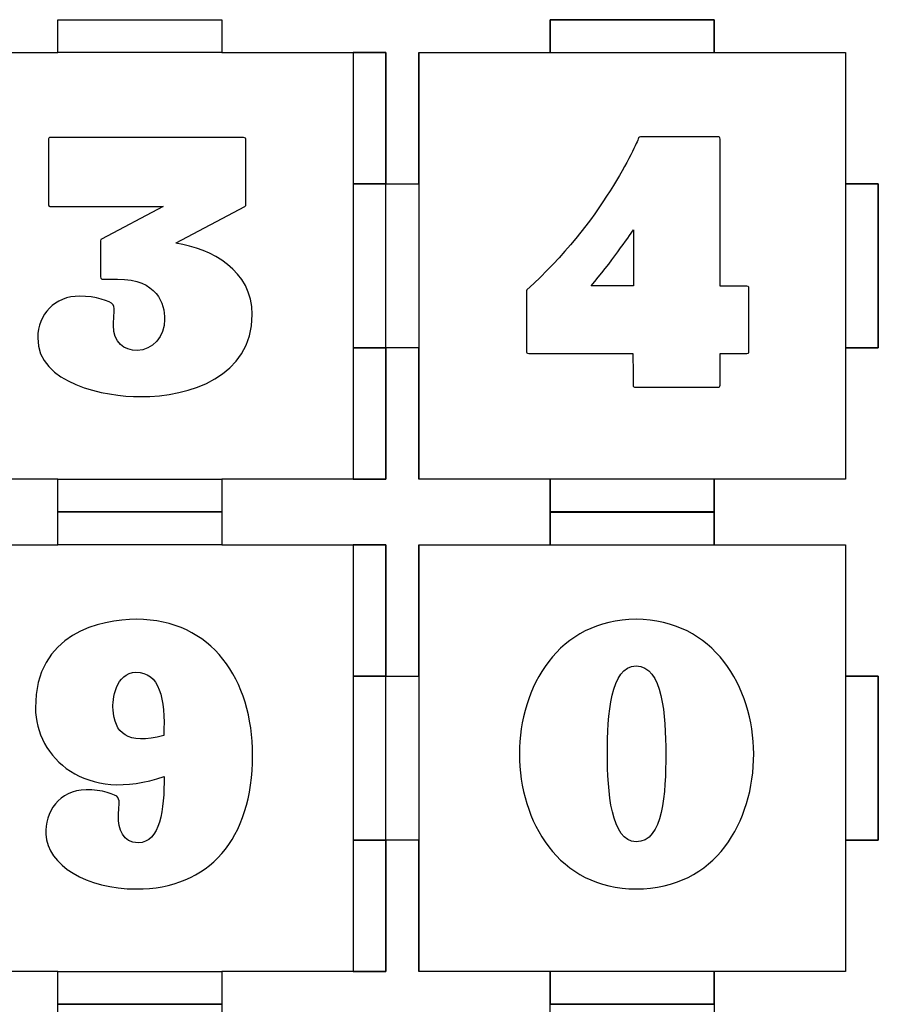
# Model space of a CAD drawing. Header units: millimetres. Extents: x -429 to 420, y -314 to 480.
# Tile 56 of 143: x -178 to -99, y 210 to 300. Entities that reach past the tile are written whole.
import ezdxf

# ---------------------------------------------------------------- set-up
doc = ezdxf.new("R2010")
doc.units = ezdxf.units.MM
doc.header["$MEASUREMENT"] = 0
doc.layers.add('Layer 1', color=7, linetype='Continuous')

msp = doc.modelspace()

# ---------------------------------------------------------------- linework, layer by layer
at = {"layer": 'Layer 1', "color": 114}
for points in [[(-129.2339, 296.5459), (-114.2339, 296.5459), (-114.2339, 299.5459), (-129.2339, 299.5459), (-129.2339, 296.5459)], [(-147.234, 284.5462), (-144.234, 284.5462), (-144.234, 296.546), (-147.234, 296.546), (-147.234, 284.5462)], [(-102.234, 269.5462), (-99.2342, 269.5462), (-99.2342, 284.5462), (-102.234, 284.5462), (-102.234, 269.5462)], [(-147.234, 257.5463), (-144.234, 257.5463), (-144.234, 269.5461), (-147.234, 269.5461), (-147.234, 257.5463)], [(-129.2339, 254.5459), (-114.2339, 254.5459), (-114.2339, 257.5459), (-129.2339, 257.5459), (-129.2339, 254.5459)], [(-129.2339, 251.5461), (-114.2339, 251.5461), (-114.2339, 254.5461), (-129.2339, 254.5461), (-129.2339, 251.5461)], [(-147.234, 239.5462), (-144.234, 239.5462), (-144.234, 251.546), (-147.234, 251.546), (-147.234, 239.5462)], [(-102.234, 224.5461), (-99.2342, 224.5461), (-99.2342, 239.5461), (-102.234, 239.5461), (-102.234, 224.5461)], [(-147.234, 212.5462), (-144.234, 212.5462), (-144.234, 224.546), (-147.234, 224.546), (-147.234, 212.5462)], [(-129.2339, 209.5461), (-114.2339, 209.5461), (-114.2339, 212.5461), (-129.2339, 212.5461), (-129.2339, 209.5461)]]:
    msp.add_lwpolyline(points, close=True, dxfattribs=at)
at = {"layer": 'Layer 1', "color": 7, "lineweight": 25}
for points, knots in [([(-144.234, 284.5462), (-144.234, 284.5462), (-144.234, 296.5461), (-144.234, 296.5461), (-144.234, 296.5461), (-144.234, 296.5461), (-155.9045, 296.5461), (-155.9045, 296.5461), (-155.9045, 296.5461), (-155.9045, 296.5461), (-159.234, 296.5461), (-159.234, 296.5461), (-159.234, 296.5461), (-159.234, 296.5461), (-159.234, 299.5459), (-159.234, 299.5459), (-159.234, 299.5459), (-159.234, 299.5459), (-159.234, 299.5459), (-159.234, 299.5459), (-159.234, 299.5459), (-159.234, 299.5459), (-174.234, 299.5459), (-174.234, 299.5459), (-174.234, 299.5459), (-174.234, 299.5459), (-174.234, 299.5459), (-174.234, 299.5459), (-174.234, 299.5459), (-174.234, 299.5459), (-174.234, 296.5461), (-174.234, 296.5461), (-174.234, 296.5461), (-174.234, 296.5461), (-177.6342, 296.5461), (-177.6342, 296.5461), (-177.6342, 296.5461), (-177.6342, 296.5461), (-189.234, 296.5461), (-189.234, 296.5461), (-189.234, 296.5461), (-189.234, 296.5461), (-189.234, 284.5462), (-189.234, 284.5462), (-189.234, 284.5462), (-189.234, 284.5462), (-186.2339, 284.5462), (-186.2339, 284.5462), (-186.2339, 284.5462), (-186.2339, 284.5462), (-186.2339, 269.5462), (-186.2339, 269.5462), (-186.2339, 269.5462), (-186.2339, 269.5462), (-189.234, 269.5462), (-189.234, 269.5462), (-189.234, 269.5462), (-189.234, 269.5462), (-189.234, 257.546), (-189.234, 257.546), (-189.234, 257.546), (-189.234, 257.546), (-177.6342, 257.546), (-177.6342, 257.546), (-177.6342, 257.546), (-177.6342, 257.546), (-174.234, 257.546), (-174.234, 257.546), (-174.234, 257.546), (-174.234, 257.546), (-174.234, 254.5461), (-174.234, 254.5461), (-174.234, 254.5461), (-174.234, 254.5461), (-174.234, 254.5461), (-174.234, 254.5461), (-174.234, 254.5461), (-174.234, 254.5461), (-159.234, 254.5461), (-159.234, 254.5461), (-159.234, 254.5461), (-159.234, 254.5461), (-159.234, 254.5461), (-159.234, 254.5461), (-159.234, 254.5461), (-159.234, 254.5461), (-159.234, 257.546), (-159.234, 257.546), (-159.234, 257.546), (-159.234, 257.546), (-155.9045, 257.546), (-155.9045, 257.546), (-155.9045, 257.546), (-155.9045, 257.546), (-144.234, 257.546), (-144.234, 257.546), (-144.234, 257.546), (-144.234, 257.546), (-144.234, 269.5462), (-144.234, 269.5462), (-144.234, 269.5462), (-144.234, 269.5462), (-147.2341, 269.5462), (-147.2341, 269.5462), (-147.2341, 269.5462), (-147.2341, 269.5462), (-147.2341, 284.5462), (-147.2341, 284.5462), (-147.2341, 284.5462), (-147.2341, 284.5462), (-144.234, 284.5462), (-144.234, 284.5462)], [0, 0, 0, 0, 0.0344828, 0.0344828, 0.0344828, 0.0344828, 0.0689655, 0.0689655, 0.0689655, 0.0689655, 0.1034483, 0.1034483, 0.1034483, 0.1034483, 0.137931, 0.137931, 0.137931, 0.137931, 0.1724138, 0.1724138, 0.1724138, 0.1724138, 0.2068966, 0.2068966, 0.2068966, 0.2068966, 0.2413793, 0.2413793, 0.2413793, 0.2413793, 0.2758621, 0.2758621, 0.2758621, 0.2758621, 0.3103448, 0.3103448, 0.3103448, 0.3103448, 0.3448276, 0.3448276, 0.3448276, 0.3448276, 0.3793103, 0.3793103, 0.3793103, 0.3793103, 0.4137931, 0.4137931, 0.4137931, 0.4137931, 0.4482759, 0.4482759, 0.4482759, 0.4482759, 0.4827586, 0.4827586, 0.4827586, 0.4827586, 0.5172414, 0.5172414, 0.5172414, 0.5172414, 0.5517241, 0.5517241, 0.5517241, 0.5517241, 0.5862069, 0.5862069, 0.5862069, 0.5862069, 0.6206897, 0.6206897, 0.6206897, 0.6206897, 0.6551724, 0.6551724, 0.6551724, 0.6551724, 0.6896552, 0.6896552, 0.6896552, 0.6896552, 0.7241379, 0.7241379, 0.7241379, 0.7241379, 0.7586207, 0.7586207, 0.7586207, 0.7586207, 0.7931034, 0.7931034, 0.7931034, 0.7931034, 0.8275862, 0.8275862, 0.8275862, 0.8275862, 0.862069, 0.862069, 0.862069, 0.862069, 0.8965517, 0.8965517, 0.8965517, 0.8965517, 0.9310345, 0.9310345, 0.9310345, 0.9310345, 1, 1, 1, 1]), ([(-102.234, 296.5461), (-102.234, 296.5461), (-114.2339, 296.5461), (-114.2339, 296.5461), (-114.2339, 296.5461), (-114.2339, 296.5461), (-114.2339, 299.5459), (-114.2339, 299.5459), (-114.2339, 299.5459), (-114.2339, 299.5459), (-129.2339, 299.5459), (-129.2339, 299.5459), (-129.2339, 299.5459), (-129.2339, 299.5459), (-129.2339, 296.5461), (-129.2339, 296.5461), (-129.2339, 296.5461), (-129.2339, 296.5461), (-141.2341, 296.5461), (-141.2341, 296.5461), (-141.2341, 296.5461), (-141.2341, 296.5461), (-141.2341, 284.5462), (-141.2341, 284.5462), (-141.2341, 284.5462), (-141.2341, 284.5462), (-144.234, 284.5462), (-144.234, 284.5462), (-144.234, 284.5462), (-144.234, 284.5462), (-144.234, 269.5462), (-144.234, 269.5462), (-144.234, 269.5462), (-144.234, 269.5462), (-141.2341, 269.5462), (-141.2341, 269.5462), (-141.2341, 269.5462), (-141.2341, 269.5462), (-141.2341, 257.546), (-141.2341, 257.546), (-141.2341, 257.546), (-141.2341, 257.546), (-129.2339, 257.546), (-129.2339, 257.546), (-129.2339, 257.546), (-129.2339, 257.546), (-129.2339, 254.5461), (-129.2339, 254.5461), (-129.2339, 254.5461), (-129.2339, 254.5461), (-114.2339, 254.5461), (-114.2339, 254.5461), (-114.2339, 254.5461), (-114.2339, 254.5461), (-114.2339, 257.546), (-114.2339, 257.546), (-114.2339, 257.546), (-114.2339, 257.546), (-102.234, 257.546), (-102.234, 257.546), (-102.234, 257.546), (-102.234, 257.546), (-102.234, 269.5462), (-102.234, 269.5462), (-102.234, 269.5462), (-102.234, 269.5462), (-99.2341, 269.5462), (-99.2341, 269.5462), (-99.2341, 269.5462), (-99.2341, 269.5462), (-99.2341, 284.5462), (-99.2341, 284.5462), (-99.2341, 284.5462), (-99.2341, 284.5462), (-102.234, 284.5462), (-102.234, 284.5462), (-102.234, 284.5462), (-102.234, 284.5462), (-102.234, 296.5461), (-102.234, 296.5461)], [0, 0, 0, 0, 0.047619, 0.047619, 0.047619, 0.047619, 0.0952381, 0.0952381, 0.0952381, 0.0952381, 0.1428571, 0.1428571, 0.1428571, 0.1428571, 0.1904762, 0.1904762, 0.1904762, 0.1904762, 0.2380952, 0.2380952, 0.2380952, 0.2380952, 0.2857143, 0.2857143, 0.2857143, 0.2857143, 0.3333333, 0.3333333, 0.3333333, 0.3333333, 0.3809524, 0.3809524, 0.3809524, 0.3809524, 0.4285714, 0.4285714, 0.4285714, 0.4285714, 0.4761905, 0.4761905, 0.4761905, 0.4761905, 0.5238095, 0.5238095, 0.5238095, 0.5238095, 0.5714286, 0.5714286, 0.5714286, 0.5714286, 0.6190476, 0.6190476, 0.6190476, 0.6190476, 0.6666667, 0.6666667, 0.6666667, 0.6666667, 0.7142857, 0.7142857, 0.7142857, 0.7142857, 0.7619048, 0.7619048, 0.7619048, 0.7619048, 0.8095238, 0.8095238, 0.8095238, 0.8095238, 0.8571429, 0.8571429, 0.8571429, 0.8571429, 0.9047619, 0.9047619, 0.9047619, 0.9047619, 1, 1, 1, 1]), ([(-144.234, 239.5461), (-144.234, 239.5461), (-144.234, 251.546), (-144.234, 251.546), (-144.234, 251.546), (-144.234, 251.546), (-155.9045, 251.546), (-155.9045, 251.546), (-155.9045, 251.546), (-155.9045, 251.546), (-159.234, 251.546), (-159.234, 251.546), (-159.234, 251.546), (-159.234, 251.546), (-159.234, 254.5461), (-159.234, 254.5461), (-159.234, 254.5461), (-159.234, 254.5461), (-159.234, 254.5461), (-159.234, 254.5461), (-159.234, 254.5461), (-159.234, 254.5461), (-174.234, 254.5461), (-174.234, 254.5461), (-174.234, 254.5461), (-174.234, 254.5461), (-174.234, 254.5461), (-174.234, 254.5461), (-174.234, 254.5461), (-174.234, 254.5461), (-174.234, 251.546), (-174.234, 251.546), (-174.234, 251.546), (-174.234, 251.546), (-177.6342, 251.546), (-177.6342, 251.546), (-177.6342, 251.546), (-177.6342, 251.546), (-189.234, 251.546), (-189.234, 251.546), (-189.234, 251.546), (-189.234, 251.546), (-189.234, 239.5461), (-189.234, 239.5461), (-189.234, 239.5461), (-189.234, 239.5461), (-186.2339, 239.5461), (-186.2339, 239.5461), (-186.2339, 239.5461), (-186.2339, 239.5461), (-186.2339, 224.5461), (-186.2339, 224.5461), (-186.2339, 224.5461), (-186.2339, 224.5461), (-189.234, 224.5461), (-189.234, 224.5461), (-189.234, 224.5461), (-189.234, 224.5461), (-189.234, 212.5462), (-189.234, 212.5462), (-189.234, 212.5462), (-189.234, 212.5462), (-177.6342, 212.5462), (-177.6342, 212.5462), (-177.6342, 212.5462), (-177.6342, 212.5462), (-174.234, 212.5462), (-174.234, 212.5462), (-174.234, 212.5462), (-174.234, 212.5462), (-174.234, 209.5461), (-174.234, 209.5461), (-174.234, 209.5461), (-174.234, 209.5461), (-174.234, 209.5461), (-174.234, 209.5461), (-174.234, 209.5461), (-174.234, 209.5461), (-159.234, 209.5461), (-159.234, 209.5461), (-159.234, 209.5461), (-159.234, 209.5461), (-159.234, 209.5461), (-159.234, 209.5461), (-159.234, 209.5461), (-159.234, 209.5461), (-159.234, 212.5462), (-159.234, 212.5462), (-159.234, 212.5462), (-159.234, 212.5462), (-155.9045, 212.5462), (-155.9045, 212.5462), (-155.9045, 212.5462), (-155.9045, 212.5462), (-144.234, 212.5462), (-144.234, 212.5462), (-144.234, 212.5462), (-144.234, 212.5462), (-144.234, 224.5461), (-144.234, 224.5461), (-144.234, 224.5461), (-144.234, 224.5461), (-147.2341, 224.5461), (-147.2341, 224.5461), (-147.2341, 224.5461), (-147.2341, 224.5461), (-147.2341, 239.5461), (-147.2341, 239.5461), (-147.2341, 239.5461), (-147.2341, 239.5461), (-144.234, 239.5461), (-144.234, 239.5461)], [0, 0, 0, 0, 0.0344828, 0.0344828, 0.0344828, 0.0344828, 0.0689655, 0.0689655, 0.0689655, 0.0689655, 0.1034483, 0.1034483, 0.1034483, 0.1034483, 0.137931, 0.137931, 0.137931, 0.137931, 0.1724138, 0.1724138, 0.1724138, 0.1724138, 0.2068966, 0.2068966, 0.2068966, 0.2068966, 0.2413793, 0.2413793, 0.2413793, 0.2413793, 0.2758621, 0.2758621, 0.2758621, 0.2758621, 0.3103448, 0.3103448, 0.3103448, 0.3103448, 0.3448276, 0.3448276, 0.3448276, 0.3448276, 0.3793103, 0.3793103, 0.3793103, 0.3793103, 0.4137931, 0.4137931, 0.4137931, 0.4137931, 0.4482759, 0.4482759, 0.4482759, 0.4482759, 0.4827586, 0.4827586, 0.4827586, 0.4827586, 0.5172414, 0.5172414, 0.5172414, 0.5172414, 0.5517241, 0.5517241, 0.5517241, 0.5517241, 0.5862069, 0.5862069, 0.5862069, 0.5862069, 0.6206897, 0.6206897, 0.6206897, 0.6206897, 0.6551724, 0.6551724, 0.6551724, 0.6551724, 0.6896552, 0.6896552, 0.6896552, 0.6896552, 0.7241379, 0.7241379, 0.7241379, 0.7241379, 0.7586207, 0.7586207, 0.7586207, 0.7586207, 0.7931034, 0.7931034, 0.7931034, 0.7931034, 0.8275862, 0.8275862, 0.8275862, 0.8275862, 0.862069, 0.862069, 0.862069, 0.862069, 0.8965517, 0.8965517, 0.8965517, 0.8965517, 0.9310345, 0.9310345, 0.9310345, 0.9310345, 1, 1, 1, 1]), ([(-102.234, 251.546), (-102.234, 251.546), (-114.2339, 251.546), (-114.2339, 251.546), (-114.2339, 251.546), (-114.2339, 251.546), (-114.2339, 254.5461), (-114.2339, 254.5461), (-114.2339, 254.5461), (-114.2339, 254.5461), (-129.2339, 254.5461), (-129.2339, 254.5461), (-129.2339, 254.5461), (-129.2339, 254.5461), (-129.2339, 251.546), (-129.2339, 251.546), (-129.2339, 251.546), (-129.2339, 251.546), (-141.2341, 251.546), (-141.2341, 251.546), (-141.2341, 251.546), (-141.2341, 251.546), (-141.2341, 239.5461), (-141.2341, 239.5461), (-141.2341, 239.5461), (-141.2341, 239.5461), (-144.234, 239.5461), (-144.234, 239.5461), (-144.234, 239.5461), (-144.234, 239.5461), (-144.234, 224.5461), (-144.234, 224.5461), (-144.234, 224.5461), (-144.234, 224.5461), (-141.2341, 224.5461), (-141.2341, 224.5461), (-141.2341, 224.5461), (-141.2341, 224.5461), (-141.2341, 212.5462), (-141.2341, 212.5462), (-141.2341, 212.5462), (-141.2341, 212.5462), (-129.2339, 212.5462), (-129.2339, 212.5462), (-129.2339, 212.5462), (-129.2339, 212.5462), (-129.2339, 209.5461), (-129.2339, 209.5461), (-129.2339, 209.5461), (-129.2339, 209.5461), (-114.2339, 209.5461), (-114.2339, 209.5461), (-114.2339, 209.5461), (-114.2339, 209.5461), (-114.2339, 212.5462), (-114.2339, 212.5462), (-114.2339, 212.5462), (-114.2339, 212.5462), (-102.234, 212.5462), (-102.234, 212.5462), (-102.234, 212.5462), (-102.234, 212.5462), (-102.234, 224.5461), (-102.234, 224.5461), (-102.234, 224.5461), (-102.234, 224.5461), (-99.2341, 224.5461), (-99.2341, 224.5461), (-99.2341, 224.5461), (-99.2341, 224.5461), (-99.2341, 239.5461), (-99.2341, 239.5461), (-99.2341, 239.5461), (-99.2341, 239.5461), (-102.234, 239.5461), (-102.234, 239.5461), (-102.234, 239.5461), (-102.234, 239.5461), (-102.234, 251.546), (-102.234, 251.546)], [0, 0, 0, 0, 0.047619, 0.047619, 0.047619, 0.047619, 0.0952381, 0.0952381, 0.0952381, 0.0952381, 0.1428571, 0.1428571, 0.1428571, 0.1428571, 0.1904762, 0.1904762, 0.1904762, 0.1904762, 0.2380952, 0.2380952, 0.2380952, 0.2380952, 0.2857143, 0.2857143, 0.2857143, 0.2857143, 0.3333333, 0.3333333, 0.3333333, 0.3333333, 0.3809524, 0.3809524, 0.3809524, 0.3809524, 0.4285714, 0.4285714, 0.4285714, 0.4285714, 0.4761905, 0.4761905, 0.4761905, 0.4761905, 0.5238095, 0.5238095, 0.5238095, 0.5238095, 0.5714286, 0.5714286, 0.5714286, 0.5714286, 0.6190476, 0.6190476, 0.6190476, 0.6190476, 0.6666667, 0.6666667, 0.6666667, 0.6666667, 0.7142857, 0.7142857, 0.7142857, 0.7142857, 0.7619048, 0.7619048, 0.7619048, 0.7619048, 0.8095238, 0.8095238, 0.8095238, 0.8095238, 0.8571429, 0.8571429, 0.8571429, 0.8571429, 0.9047619, 0.9047619, 0.9047619, 0.9047619, 1, 1, 1, 1]), ([(-144.234, 194.5461), (-144.234, 194.5461), (-144.234, 206.546), (-144.234, 206.546), (-144.234, 206.546), (-144.234, 206.546), (-155.9045, 206.546), (-155.9045, 206.546), (-155.9045, 206.546), (-155.9045, 206.546), (-159.234, 206.546), (-159.234, 206.546), (-159.234, 206.546), (-159.234, 206.546), (-159.234, 209.5461), (-159.234, 209.5461), (-159.234, 209.5461), (-159.234, 209.5461), (-159.234, 209.5461), (-159.234, 209.5461), (-159.234, 209.5461), (-159.234, 209.5461), (-174.234, 209.5461), (-174.234, 209.5461), (-174.234, 209.5461), (-174.234, 209.5461), (-174.234, 209.5461), (-174.234, 209.5461), (-174.234, 209.5461), (-174.234, 209.5461), (-174.234, 206.546), (-174.234, 206.546), (-174.234, 206.546), (-174.234, 206.546), (-177.6342, 206.546), (-177.6342, 206.546), (-177.6342, 206.546), (-177.6342, 206.546), (-189.234, 206.546), (-189.234, 206.546), (-189.234, 206.546), (-189.234, 206.546), (-189.234, 194.5461), (-189.234, 194.5461), (-189.234, 194.5461), (-189.234, 194.5461), (-186.2339, 194.5461), (-186.2339, 194.5461), (-186.2339, 194.5461), (-186.2339, 194.5461), (-186.2339, 179.546), (-186.2339, 179.546), (-186.2339, 179.546), (-186.2339, 179.546), (-189.234, 179.546), (-189.234, 179.546), (-189.234, 179.546), (-189.234, 179.546), (-189.234, 167.5461), (-189.234, 167.5461), (-189.234, 167.5461), (-189.234, 167.5461), (-177.6342, 167.5461), (-177.6342, 167.5461), (-177.6342, 167.5461), (-177.6342, 167.5461), (-174.234, 167.5461), (-174.234, 167.5461), (-174.234, 167.5461), (-174.234, 167.5461), (-174.234, 164.546), (-174.234, 164.546), (-174.234, 164.546), (-174.234, 164.546), (-174.234, 164.546), (-174.234, 164.546), (-174.234, 164.546), (-174.234, 164.546), (-159.234, 164.546), (-159.234, 164.546), (-159.234, 164.546), (-159.234, 164.546), (-159.234, 164.546), (-159.234, 164.546), (-159.234, 164.546), (-159.234, 164.546), (-159.234, 167.5461), (-159.234, 167.5461), (-159.234, 167.5461), (-159.234, 167.5461), (-155.9045, 167.5461), (-155.9045, 167.5461), (-155.9045, 167.5461), (-155.9045, 167.5461), (-144.234, 167.5461), (-144.234, 167.5461), (-144.234, 167.5461), (-144.234, 167.5461), (-144.234, 179.546), (-144.234, 179.546), (-144.234, 179.546), (-144.234, 179.546), (-147.2341, 179.546), (-147.2341, 179.546), (-147.2341, 179.546), (-147.2341, 179.546), (-147.2341, 194.5461), (-147.2341, 194.5461), (-147.2341, 194.5461), (-147.2341, 194.5461), (-144.234, 194.5461), (-144.234, 194.5461)], [0, 0, 0, 0, 0.0344828, 0.0344828, 0.0344828, 0.0344828, 0.0689655, 0.0689655, 0.0689655, 0.0689655, 0.1034483, 0.1034483, 0.1034483, 0.1034483, 0.137931, 0.137931, 0.137931, 0.137931, 0.1724138, 0.1724138, 0.1724138, 0.1724138, 0.2068966, 0.2068966, 0.2068966, 0.2068966, 0.2413793, 0.2413793, 0.2413793, 0.2413793, 0.2758621, 0.2758621, 0.2758621, 0.2758621, 0.3103448, 0.3103448, 0.3103448, 0.3103448, 0.3448276, 0.3448276, 0.3448276, 0.3448276, 0.3793103, 0.3793103, 0.3793103, 0.3793103, 0.4137931, 0.4137931, 0.4137931, 0.4137931, 0.4482759, 0.4482759, 0.4482759, 0.4482759, 0.4827586, 0.4827586, 0.4827586, 0.4827586, 0.5172414, 0.5172414, 0.5172414, 0.5172414, 0.5517241, 0.5517241, 0.5517241, 0.5517241, 0.5862069, 0.5862069, 0.5862069, 0.5862069, 0.6206897, 0.6206897, 0.6206897, 0.6206897, 0.6551724, 0.6551724, 0.6551724, 0.6551724, 0.6896552, 0.6896552, 0.6896552, 0.6896552, 0.7241379, 0.7241379, 0.7241379, 0.7241379, 0.7586207, 0.7586207, 0.7586207, 0.7586207, 0.7931034, 0.7931034, 0.7931034, 0.7931034, 0.8275862, 0.8275862, 0.8275862, 0.8275862, 0.862069, 0.862069, 0.862069, 0.862069, 0.8965517, 0.8965517, 0.8965517, 0.8965517, 0.9310345, 0.9310345, 0.9310345, 0.9310345, 1, 1, 1, 1]), ([(-102.234, 206.546), (-102.234, 206.546), (-114.2339, 206.546), (-114.2339, 206.546), (-114.2339, 206.546), (-114.2339, 206.546), (-114.2339, 209.5461), (-114.2339, 209.5461), (-114.2339, 209.5461), (-114.2339, 209.5461), (-129.2339, 209.5461), (-129.2339, 209.5461), (-129.2339, 209.5461), (-129.2339, 209.5461), (-129.2339, 206.546), (-129.2339, 206.546), (-129.2339, 206.546), (-129.2339, 206.546), (-141.2341, 206.546), (-141.2341, 206.546), (-141.2341, 206.546), (-141.2341, 206.546), (-141.2341, 194.5461), (-141.2341, 194.5461), (-141.2341, 194.5461), (-141.2341, 194.5461), (-144.234, 194.5461), (-144.234, 194.5461), (-144.234, 194.5461), (-144.234, 194.5461), (-144.234, 179.546), (-144.234, 179.546), (-144.234, 179.546), (-144.234, 179.546), (-141.2341, 179.546), (-141.2341, 179.546), (-141.2341, 179.546), (-141.2341, 179.546), (-141.2341, 167.5461), (-141.2341, 167.5461), (-141.2341, 167.5461), (-141.2341, 167.5461), (-129.2339, 167.5461), (-129.2339, 167.5461), (-129.2339, 167.5461), (-129.2339, 167.5461), (-129.2339, 164.546), (-129.2339, 164.546), (-129.2339, 164.546), (-129.2339, 164.546), (-114.2339, 164.546), (-114.2339, 164.546), (-114.2339, 164.546), (-114.2339, 164.546), (-114.2339, 167.5461), (-114.2339, 167.5461), (-114.2339, 167.5461), (-114.2339, 167.5461), (-102.234, 167.5461), (-102.234, 167.5461), (-102.234, 167.5461), (-102.234, 167.5461), (-102.234, 179.546), (-102.234, 179.546), (-102.234, 179.546), (-102.234, 179.546), (-99.2341, 179.546), (-99.2341, 179.546), (-99.2341, 179.546), (-99.2341, 179.546), (-99.2341, 194.5461), (-99.2341, 194.5461), (-99.2341, 194.5461), (-99.2341, 194.5461), (-102.234, 194.5461), (-102.234, 194.5461), (-102.234, 194.5461), (-102.234, 194.5461), (-102.234, 206.546), (-102.234, 206.546)], [0, 0, 0, 0, 0.047619, 0.047619, 0.047619, 0.047619, 0.0952381, 0.0952381, 0.0952381, 0.0952381, 0.1428571, 0.1428571, 0.1428571, 0.1428571, 0.1904762, 0.1904762, 0.1904762, 0.1904762, 0.2380952, 0.2380952, 0.2380952, 0.2380952, 0.2857143, 0.2857143, 0.2857143, 0.2857143, 0.3333333, 0.3333333, 0.3333333, 0.3333333, 0.3809524, 0.3809524, 0.3809524, 0.3809524, 0.4285714, 0.4285714, 0.4285714, 0.4285714, 0.4761905, 0.4761905, 0.4761905, 0.4761905, 0.5238095, 0.5238095, 0.5238095, 0.5238095, 0.5714286, 0.5714286, 0.5714286, 0.5714286, 0.6190476, 0.6190476, 0.6190476, 0.6190476, 0.6666667, 0.6666667, 0.6666667, 0.6666667, 0.7142857, 0.7142857, 0.7142857, 0.7142857, 0.7619048, 0.7619048, 0.7619048, 0.7619048, 0.8095238, 0.8095238, 0.8095238, 0.8095238, 0.8571429, 0.8571429, 0.8571429, 0.8571429, 0.9047619, 0.9047619, 0.9047619, 0.9047619, 1, 1, 1, 1])]:
    msp.add_open_spline(points, degree=3, knots=knots, dxfattribs=at)
at = {"layer": 'Layer 1', "color": 114}
for points, knots in [([(-174.234, 299.5459), (-174.234, 299.5459), (-174.234, 299.5459), (-174.234, 299.5459), (-174.234, 299.5459), (-174.234, 299.5459), (-174.234, 296.5461), (-174.234, 296.5461), (-174.234, 296.5461), (-174.234, 296.5461), (-159.234, 296.5461), (-159.234, 296.5461), (-159.234, 296.5461), (-159.234, 296.5461), (-159.234, 299.5459), (-159.234, 299.5459), (-159.234, 299.5459), (-159.234, 299.5459), (-159.234, 299.5459), (-159.234, 299.5459), (-159.234, 299.5459), (-159.234, 299.5459), (-174.234, 299.5459), (-174.234, 299.5459)], [0, 0, 0, 0, 0.1428571, 0.1428571, 0.1428571, 0.1428571, 0.2857143, 0.2857143, 0.2857143, 0.2857143, 0.4285714, 0.4285714, 0.4285714, 0.4285714, 0.5714286, 0.5714286, 0.5714286, 0.5714286, 0.7142857, 0.7142857, 0.7142857, 0.7142857, 1, 1, 1, 1]), ([(-141.2341, 284.5462), (-141.2341, 284.5462), (-144.234, 284.5462), (-144.234, 284.5462), (-144.234, 284.5462), (-144.234, 284.5462), (-144.234, 269.5462), (-144.234, 269.5462), (-144.234, 269.5462), (-144.234, 269.5462), (-141.2341, 269.5462), (-141.2341, 269.5462), (-141.2341, 269.5462), (-141.2341, 269.5462), (-141.2341, 257.546), (-141.2341, 257.546), (-141.2341, 257.546), (-141.2341, 257.546), (-141.2338, 257.546), (-141.2338, 257.546), (-141.2338, 257.546), (-141.2338, 257.546), (-141.2338, 296.5461), (-141.2338, 296.5461), (-141.2338, 296.5461), (-141.2338, 296.5461), (-141.2341, 296.5461), (-141.2341, 296.5461), (-141.2341, 296.5461), (-141.2341, 296.5461), (-141.2341, 284.5462), (-141.2341, 284.5462)], [0, 0, 0, 0, 0.1111111, 0.1111111, 0.1111111, 0.1111111, 0.2222222, 0.2222222, 0.2222222, 0.2222222, 0.3333333, 0.3333333, 0.3333333, 0.3333333, 0.4444444, 0.4444444, 0.4444444, 0.4444444, 0.5555556, 0.5555556, 0.5555556, 0.5555556, 0.6666667, 0.6666667, 0.6666667, 0.6666667, 0.7777778, 0.7777778, 0.7777778, 0.7777778, 1, 1, 1, 1]), ([(-156.4648, 272.5931), (-156.4648, 266.8927), (-162.1652, 265.0882), (-166.6764, 265.0882), (-166.6764, 265.0882), (-169.8755, 265.0882), (-176.0678, 266.2365), (-176.0678, 270.4606), (-176.0678, 270.4606), (-176.0678, 272.6342), (-174.5094, 274.2746), (-172.2128, 274.2746), (-172.2128, 274.2746), (-170.8184, 274.2746), (-169.3833, 273.8235), (-169.178, 273.4954), (-169.178, 273.4954), (-168.9732, 273.0853), (-169.1373, 272.5111), (-169.1373, 271.6089), (-169.1373, 271.6089), (-169.1373, 270.0095), (-168.1941, 269.3123), (-166.9635, 269.3123), (-166.9635, 269.3123), (-165.5691, 269.3123), (-164.4621, 270.6246), (-164.4621, 272.142), (-164.4621, 272.142), (-164.4621, 273.5774), (-165.1183, 275.8329), (-168.7679, 275.8329), (-168.7679, 275.8329), (-168.7679, 275.8329), (-170.1626, 275.8329), (-170.1626, 275.8329), (-170.1626, 275.8329), (-170.1626, 275.8329), (-170.3264, 275.8329), (-170.3264, 276.038), (-170.3264, 276.038), (-170.3264, 276.038), (-170.3264, 278.2526), (-170.3264, 279.3188), (-170.3264, 279.3188), (-170.3264, 279.4418), (-170.2857, 279.4828), (-170.2446, 279.4828), (-170.2446, 279.4828), (-170.2446, 279.4828), (-164.5852, 282.4766), (-164.5852, 282.4766), (-164.5852, 282.4766), (-169.6295, 282.4766), (-174.9198, 282.4766), (-174.9198, 282.4766), (-174.9198, 282.4766), (-175.0838, 282.4766), (-175.0838, 282.6406), (-175.0838, 282.6406), (-175.0838, 282.6406), (-175.0838, 282.6406), (-175.0838, 288.6281), (-175.0838, 288.6281), (-175.0838, 288.6281), (-175.0838, 288.6281), (-175.0838, 288.7921), (-174.8787, 288.7921), (-174.8787, 288.7921), (-174.8787, 288.7921), (-165.0772, 288.7921), (-157.2445, 288.7921), (-157.2445, 288.7921), (-157.0397, 288.7921), (-157.0397, 288.6691), (-157.0397, 288.6691), (-157.0397, 288.6691), (-157.0397, 288.6691), (-157.0397, 282.6406), (-157.0397, 282.6406), (-157.0397, 282.6406), (-157.0397, 282.6406), (-157.0397, 282.5176), (-157.1217, 282.4766), (-157.1217, 282.4766), (-157.1217, 282.4766), (-163.3963, 279.1548), (-163.3963, 279.1548), (-163.3963, 279.1548), (-163.3963, 279.1548), (-163.4373, 279.1138), (-163.4373, 279.1138), (-163.4373, 279.1138), (-160.1148, 278.6214), (-156.4648, 276.6119), (-156.4648, 272.5931)], [0, 0, 0, 0, 0.04, 0.04, 0.04, 0.04, 0.08, 0.08, 0.08, 0.08, 0.12, 0.12, 0.12, 0.12, 0.16, 0.16, 0.16, 0.16, 0.2, 0.2, 0.2, 0.2, 0.24, 0.24, 0.24, 0.24, 0.28, 0.28, 0.28, 0.28, 0.32, 0.32, 0.32, 0.32, 0.36, 0.36, 0.36, 0.36, 0.4, 0.4, 0.4, 0.4, 0.44, 0.44, 0.44, 0.44, 0.48, 0.48, 0.48, 0.48, 0.52, 0.52, 0.52, 0.52, 0.56, 0.56, 0.56, 0.56, 0.6, 0.6, 0.6, 0.6, 0.64, 0.64, 0.64, 0.64, 0.68, 0.68, 0.68, 0.68, 0.72, 0.72, 0.72, 0.72, 0.76, 0.76, 0.76, 0.76, 0.8, 0.8, 0.8, 0.8, 0.84, 0.84, 0.84, 0.84, 0.88, 0.88, 0.88, 0.88, 0.92, 0.92, 0.92, 0.92, 1, 1, 1, 1]), ([(-111.0549, 275.0127), (-111.0549, 275.0127), (-111.0549, 269.1892), (-111.0549, 269.1892), (-111.0549, 269.1892), (-111.0549, 269.1892), (-111.0549, 269.0252), (-111.26, 269.0252), (-111.26, 269.0252), (-111.26, 269.0252), (-112.2032, 269.0252), (-113.6796, 269.0252), (-113.6796, 269.0252), (-113.6796, 267.0977), (-113.6796, 266.1545), (-113.6796, 266.1545), (-113.6796, 266.1545), (-113.6796, 265.9494), (-113.8436, 265.9494), (-113.8436, 265.9494), (-113.8436, 265.9494), (-113.8436, 265.9494), (-121.4716, 265.9494), (-121.4716, 265.9494), (-121.4716, 265.9494), (-121.4716, 265.9494), (-121.6767, 265.9494), (-121.6356, 266.1545), (-121.6356, 266.1545), (-121.6356, 266.1545), (-121.6356, 267.3028), (-121.6766, 269.0252), (-121.6766, 269.0252), (-121.6766, 269.0252), (-131.1908, 269.0252), (-131.1908, 269.0252), (-131.1908, 269.0252), (-131.3959, 269.0252), (-131.3959, 269.1892), (-131.3959, 269.1892), (-131.3959, 269.1892), (-131.3959, 269.1892), (-131.3959, 274.7256), (-131.3959, 274.7256), (-131.3959, 274.7256), (-131.3959, 274.7256), (-131.3959, 274.8076), (-131.3549, 274.8486), (-131.3549, 274.8486), (-124.4651, 281.0412), (-121.3484, 288.1767), (-121.1433, 288.7101), (-121.1433, 288.7101), (-121.1433, 288.7101), (-121.1433, 288.7101), (-121.1433, 288.7511), (-121.1433, 288.7511), (-121.1023, 288.8331), (-120.9793, 288.8331), (-120.9793, 288.8331), (-120.9793, 288.8331), (-120.9793, 288.8331), (-113.8434, 288.8332), (-113.8434, 288.8332), (-113.8434, 288.8332), (-113.8434, 288.8332), (-113.6794, 288.8332), (-113.6794, 288.6281), (-113.6794, 288.6281), (-113.6794, 288.6281), (-113.6794, 283.9529), (-113.6794, 277.9244), (-113.6794, 277.9244), (-113.6794, 277.9244), (-113.6794, 275.1767), (-113.6794, 275.1767), (-113.6794, 275.1767), (-112.203, 275.1767), (-111.2598, 275.1767), (-111.2598, 275.1767), (-111.2598, 275.1767), (-111.0549, 275.1768), (-111.0549, 275.0127), (-111.0549, 275.0127)], [0, 0, 0, 0, 0.0454545, 0.0454545, 0.0454545, 0.0454545, 0.0909091, 0.0909091, 0.0909091, 0.0909091, 0.1363636, 0.1363636, 0.1363636, 0.1363636, 0.1818182, 0.1818182, 0.1818182, 0.1818182, 0.2272727, 0.2272727, 0.2272727, 0.2272727, 0.2727273, 0.2727273, 0.2727273, 0.2727273, 0.3181818, 0.3181818, 0.3181818, 0.3181818, 0.3636364, 0.3636364, 0.3636364, 0.3636364, 0.4090909, 0.4090909, 0.4090909, 0.4090909, 0.4545455, 0.4545455, 0.4545455, 0.4545455, 0.5, 0.5, 0.5, 0.5, 0.5454545, 0.5454545, 0.5454545, 0.5454545, 0.5909091, 0.5909091, 0.5909091, 0.5909091, 0.6363636, 0.6363636, 0.6363636, 0.6363636, 0.6818182, 0.6818182, 0.6818182, 0.6818182, 0.7272727, 0.7272727, 0.7272727, 0.7272727, 0.7727273, 0.7727273, 0.7727273, 0.7727273, 0.8181818, 0.8181818, 0.8181818, 0.8181818, 0.8636364, 0.8636364, 0.8636364, 0.8636364, 0.9090909, 0.9090909, 0.9090909, 0.9090909, 1, 1, 1, 1]), ([(-121.5946, 280.3438), (-122.0457, 279.7286), (-123.6861, 277.309), (-125.4906, 275.2175), (-125.4906, 275.2175), (-125.4906, 275.2175), (-121.5946, 275.2175), (-121.5946, 275.2175), (-121.5946, 275.2175), (-121.5946, 275.2175), (-121.5946, 280.3438), (-121.5946, 280.3438)], [0, 0, 0, 0, 0.25, 0.25, 0.25, 0.25, 0.5, 0.5, 0.5, 0.5, 1, 1, 1, 1]), ([(-159.234, 254.5461), (-159.234, 254.5461), (-159.234, 254.5461), (-159.234, 254.5461), (-159.234, 254.5461), (-159.234, 254.5461), (-159.234, 257.546), (-159.234, 257.546), (-159.234, 257.546), (-159.234, 257.546), (-174.234, 257.546), (-174.234, 257.546), (-174.234, 257.546), (-174.234, 257.546), (-174.234, 254.5461), (-174.234, 254.5461), (-174.234, 254.5461), (-174.234, 254.5461), (-174.234, 254.5461), (-174.234, 254.5461), (-174.234, 254.5461), (-174.234, 254.5461), (-159.234, 254.5461), (-159.234, 254.5461)], [0, 0, 0, 0, 0.1428571, 0.1428571, 0.1428571, 0.1428571, 0.2857143, 0.2857143, 0.2857143, 0.2857143, 0.4285714, 0.4285714, 0.4285714, 0.4285714, 0.5714286, 0.5714286, 0.5714286, 0.5714286, 0.7142857, 0.7142857, 0.7142857, 0.7142857, 1, 1, 1, 1]), ([(-174.234, 254.5461), (-174.234, 254.5461), (-174.234, 254.5461), (-174.234, 254.5461), (-174.234, 254.5461), (-174.234, 254.5461), (-174.234, 251.546), (-174.234, 251.546), (-174.234, 251.546), (-174.234, 251.546), (-159.234, 251.546), (-159.234, 251.546), (-159.234, 251.546), (-159.234, 251.546), (-159.234, 254.5461), (-159.234, 254.5461), (-159.234, 254.5461), (-159.234, 254.5461), (-159.234, 254.5461), (-159.234, 254.5461), (-159.234, 254.5461), (-159.234, 254.5461), (-174.234, 254.5461), (-174.234, 254.5461)], [0, 0, 0, 0, 0.1428571, 0.1428571, 0.1428571, 0.1428571, 0.2857143, 0.2857143, 0.2857143, 0.2857143, 0.4285714, 0.4285714, 0.4285714, 0.4285714, 0.5714286, 0.5714286, 0.5714286, 0.5714286, 0.7142857, 0.7142857, 0.7142857, 0.7142857, 1, 1, 1, 1]), ([(-141.2341, 239.5461), (-141.2341, 239.5461), (-144.234, 239.5461), (-144.234, 239.5461), (-144.234, 239.5461), (-144.234, 239.5461), (-144.234, 224.5461), (-144.234, 224.5461), (-144.234, 224.5461), (-144.234, 224.5461), (-141.2341, 224.5461), (-141.2341, 224.5461), (-141.2341, 224.5461), (-141.2341, 224.5461), (-141.2341, 212.5462), (-141.2341, 212.5462), (-141.2341, 212.5462), (-141.2341, 212.5462), (-141.2338, 212.5462), (-141.2338, 212.5462), (-141.2338, 212.5462), (-141.2338, 212.5462), (-141.2338, 251.546), (-141.2338, 251.546), (-141.2338, 251.546), (-141.2338, 251.546), (-141.2341, 251.546), (-141.2341, 251.546), (-141.2341, 251.546), (-141.2341, 251.546), (-141.2341, 239.5461), (-141.2341, 239.5461)], [0, 0, 0, 0, 0.1111111, 0.1111111, 0.1111111, 0.1111111, 0.2222222, 0.2222222, 0.2222222, 0.2222222, 0.3333333, 0.3333333, 0.3333333, 0.3333333, 0.4444444, 0.4444444, 0.4444444, 0.4444444, 0.5555556, 0.5555556, 0.5555556, 0.5555556, 0.6666667, 0.6666667, 0.6666667, 0.6666667, 0.7777778, 0.7777778, 0.7777778, 0.7777778, 1, 1, 1, 1]), ([(-156.4238, 232.309), (-156.4238, 224.6401), (-160.4018, 220.0879), (-167.0458, 220.0879), (-167.0458, 220.0879), (-171.5977, 220.0879), (-175.1659, 222.2615), (-175.3299, 225.0912), (-175.3299, 225.0912), (-175.4117, 227.0597), (-174.1406, 229.1512), (-171.639, 229.1512), (-171.639, 229.1512), (-170.2446, 229.1922), (-168.8913, 228.7001), (-168.7273, 228.454), (-168.7273, 228.454), (-168.5222, 228.0849), (-168.6863, 227.5518), (-168.6863, 226.7726), (-168.6863, 226.7726), (-168.6863, 225.5833), (-168.3172, 224.312), (-166.8821, 224.312), (-166.8821, 224.312), (-164.8726, 224.312), (-164.5035, 227.3468), (-164.5035, 230.3815), (-164.5035, 230.3815), (-171.6803, 227.8389), (-176.2732, 232.1039), (-176.2732, 236.6561), (-176.2732, 236.6561), (-176.3142, 243.4636), (-170.2857, 244.7352), (-167.0461, 244.7352), (-167.0461, 244.7352), (-160.1148, 244.7351), (-156.4238, 239.1987), (-156.4238, 232.309)], [0, 0, 0, 0, 0.0909091, 0.0909091, 0.0909091, 0.0909091, 0.1818182, 0.1818182, 0.1818182, 0.1818182, 0.2727273, 0.2727273, 0.2727273, 0.2727273, 0.3636364, 0.3636364, 0.3636364, 0.3636364, 0.4545455, 0.4545455, 0.4545455, 0.4545455, 0.5454545, 0.5454545, 0.5454545, 0.5454545, 0.6363636, 0.6363636, 0.6363636, 0.6363636, 0.7272727, 0.7272727, 0.7272727, 0.7272727, 0.8181818, 0.8181818, 0.8181818, 0.8181818, 1, 1, 1, 1]), ([(-121.3692, 220.0881), (-128.464, 220.0881), (-132.0319, 226.2807), (-132.0319, 232.4322), (-132.0319, 232.4322), (-132.0319, 238.5428), (-128.464, 244.7353), (-121.3692, 244.7353), (-121.3692, 244.7353), (-114.3154, 244.7353), (-110.6245, 238.5427), (-110.6245, 232.4322), (-110.6245, 232.4322), (-110.6245, 226.2804), (-114.0693, 220.0881), (-121.3692, 220.0881)], [0, 0, 0, 0, 0.2, 0.2, 0.2, 0.2, 0.4, 0.4, 0.4, 0.4, 0.6, 0.6, 0.6, 0.6, 1, 1, 1, 1]), ([(-121.3692, 224.3942), (-118.8676, 224.3942), (-118.6625, 228.8643), (-118.6625, 232.4322), (-118.6625, 232.4322), (-118.6625, 235.9591), (-118.9496, 240.47), (-121.3692, 240.47), (-121.3692, 240.47), (-123.7068, 240.47), (-123.9939, 236.0001), (-123.9939, 232.4322), (-123.9939, 232.4322), (-123.9936, 229.0281), (-123.6655, 224.3942), (-121.3692, 224.3942)], [0, 0, 0, 0, 0.2, 0.2, 0.2, 0.2, 0.4, 0.4, 0.4, 0.4, 0.6, 0.6, 0.6, 0.6, 1, 1, 1, 1]), ([(-167.0865, 239.8959), (-168.9322, 239.8549), (-169.2601, 237.3943), (-169.178, 236.492), (-169.178, 236.492), (-169.055, 234.4005), (-167.9067, 233.2112), (-164.5438, 234.1134), (-164.5438, 234.1134), (-164.3801, 237.5173), (-164.9543, 239.9369), (-167.0865, 239.8959)], [0, 0, 0, 0, 0.25, 0.25, 0.25, 0.25, 0.5, 0.5, 0.5, 0.5, 1, 1, 1, 1]), ([(-159.234, 209.5461), (-159.234, 209.5461), (-159.234, 209.5461), (-159.234, 209.5461), (-159.234, 209.5461), (-159.234, 209.5461), (-159.234, 212.5462), (-159.234, 212.5462), (-159.234, 212.5462), (-159.234, 212.5462), (-174.234, 212.5462), (-174.234, 212.5462), (-174.234, 212.5462), (-174.234, 212.5462), (-174.234, 209.5461), (-174.234, 209.5461), (-174.234, 209.5461), (-174.234, 209.5461), (-174.234, 209.5461), (-174.234, 209.5461), (-174.234, 209.5461), (-174.234, 209.5461), (-159.234, 209.5461), (-159.234, 209.5461)], [0, 0, 0, 0, 0.1428571, 0.1428571, 0.1428571, 0.1428571, 0.2857143, 0.2857143, 0.2857143, 0.2857143, 0.4285714, 0.4285714, 0.4285714, 0.4285714, 0.5714286, 0.5714286, 0.5714286, 0.5714286, 0.7142857, 0.7142857, 0.7142857, 0.7142857, 1, 1, 1, 1]), ([(-174.234, 209.5461), (-174.234, 209.5461), (-174.234, 209.5461), (-174.234, 209.5461), (-174.234, 209.5461), (-174.234, 209.5461), (-174.234, 206.546), (-174.234, 206.546), (-174.234, 206.546), (-174.234, 206.546), (-159.234, 206.546), (-159.234, 206.546), (-159.234, 206.546), (-159.234, 206.546), (-159.234, 209.5461), (-159.234, 209.5461), (-159.234, 209.5461), (-159.234, 209.5461), (-159.234, 209.5461), (-159.234, 209.5461), (-159.234, 209.5461), (-159.234, 209.5461), (-174.234, 209.5461), (-174.234, 209.5461)], [0, 0, 0, 0, 0.1428571, 0.1428571, 0.1428571, 0.1428571, 0.2857143, 0.2857143, 0.2857143, 0.2857143, 0.4285714, 0.4285714, 0.4285714, 0.4285714, 0.5714286, 0.5714286, 0.5714286, 0.5714286, 0.7142857, 0.7142857, 0.7142857, 0.7142857, 1, 1, 1, 1])]:
    msp.add_open_spline(points, degree=3, knots=knots, dxfattribs=at)

doc.saveas('drawing.dxf')
